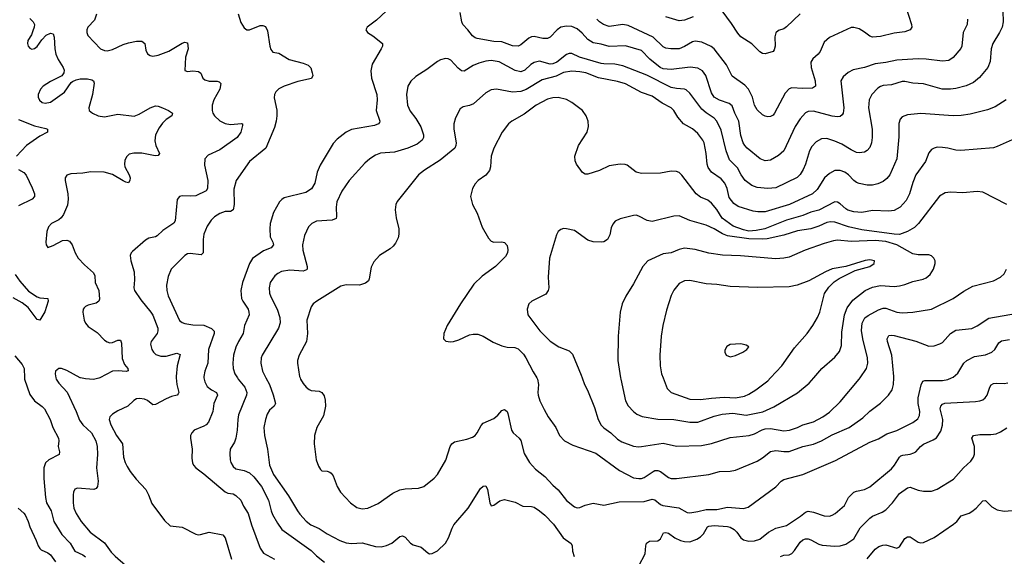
# Model space of a CAD drawing. Header units: inches. Extents: x 884691 to 1028259, y 526745 to 653629.
# Tile 194 of 241: x 980800 to 988131, y 628672 to 632666. Entities that reach past the tile are written whole.
import ezdxf

# ---------------------------------------------------------------- set-up
doc = ezdxf.new("R2010")
doc.units = ezdxf.units.IN
doc.header["$MEASUREMENT"] = 0
doc.layers.add('A9682', color=7, linetype='Continuous')
doc.layers.add('A9683', color=7, linetype='Continuous')

msp = doc.modelspace()

# ---------------------------------------------------------------- linework, layer by layer
at = {"layer": 'A9682', "color": 6}
for points, elevation in [([(980835.4, 630000), (980835.8, 629990), (980875, 629875), (980908.9, 629830), (980967.6, 629787.6), (980983.1, 629770), (981027.2, 629690), (981046.7, 629630), (981089.5, 629550), (981091.9, 629530), (981085.6, 629490), (981095.4, 629450), (981094.3, 629430), (981017.1, 629390), (980991.5, 629368.5), (980979.3, 629330), (980979.3, 629250), (980991.3, 629110), (981000.1, 629070), (981033.8, 629010), (981054.8, 628930), (981114.1, 628834.1), (981175.3, 628770), (981210.9, 628710.9), (981270, 628682.5), (981288.4, 628668.4)], 2600), ([(981068.2, 630000), (981070, 629989.6), (981090, 629959.9), (981153.7, 629893.7), (981219.5, 629750), (981244.3, 629684.3), (981270, 629650.6), (981335.4, 629590), (981366.5, 629530), (981376.8, 629490), (981379.9, 629430), (981371.8, 629330), (981382.8, 629230), (981379.6, 629190), (981370, 629175.2), (981350.9, 629169.1), (981230, 629179.5), (981209.3, 629170.7), (981199.5, 629150), (981196.7, 629130), (981197.3, 629070), (981203.4, 629030), (981219, 628990), (981257.6, 628930), (981324.4, 628850), (981430, 628772.4), (981481.3, 628701.3), (981510, 628671.7), (981586.3, 628606.3)], 2700), ([(981396.3, 630000), (981390, 629996.7), (981350, 629987.7), (981290, 629991.8), (981252.4, 630000)], 2700), ([(981964.6, 630000), (981969.4, 629950), (981983.8, 629890), (981980.2, 629879.8), (981971.1, 629870), (981930, 629860.5), (981890, 629844.5), (981810, 629801), (981790, 629799.7), (981751.1, 629831.1), (981730, 629840.9), (981692.8, 629847.2), (981670, 629843.7), (981648.4, 629831.6), (981605.5, 629790), (981530, 629754.9), (981490.1, 629730), (981471.9, 629710), (981466.7, 629690), (981479, 629650), (981520.9, 629570), (981564.3, 629510), (981572.5, 629410), (981583.9, 629370), (981598.9, 629338.9), (981622, 629302), (981666.4, 629246.4), (981738.8, 629170), (981759.8, 629130), (981784.5, 629064.5), (981877.8, 628937.8), (981918.8, 628898.8), (982010, 628887.7), (982110, 628835.8), (982130, 628831.5), (982146.5, 628833.5), (982210, 628852.4), (982312.4, 628832.4), (982328.8, 628808.7), (982376.1, 628650)], 2800), ([(982171.4, 630000), (982176.9, 629970), (982196.1, 629936.1), (982227.2, 629910), (982264.8, 629890), (982273.5, 629870), (982245.2, 629810), (982236.9, 629750), (982205.3, 629670), (982188.6, 629651.4), (982170, 629639.8), (982098, 629610), (982080.4, 629590), (982072.5, 629570), (982070.5, 629550), (982084.7, 629470), (982082.2, 629402.2), (982086.1, 629366.1), (982092.8, 629350), (982110.1, 629330), (982170, 629286), (982330, 629150.4), (982350, 629141.5), (982390, 629137.5), (982410, 629125.2), (982445.2, 629090), (982465, 629045), (982499.8, 628990), (982524.9, 628904.9), (982590, 628731.7), (982613.9, 628693.9), (982696.5, 628650)], 2900), ([(982421.1, 630000), (982427.3, 629990), (982475.3, 629930), (982489.8, 629890), (982488.8, 629870), (982430, 629723.9), (982423, 629690), (982419.1, 629610), (982408, 629552), (982398.1, 629521.9), (982366.9, 629470), (982363.2, 629436.8), (982365.6, 629390), (982371.4, 629370), (982390, 629340.8), (982410, 629322.9), (982470, 629310), (982510, 629291.7), (982542.1, 629262), (982600.3, 629190), (982652.5, 629090), (982670.9, 629010), (982682.3, 628982.3), (982718.1, 628918.1), (982752.2, 628872.2), (982970, 628715.8), (983010, 628675.8), (983070, 628626.7)], 3000), ([(982633.3, 630000), (982659.2, 629950), (982687.7, 629872.3), (982704.7, 629810), (982694.3, 629790), (982660.7, 629759.3), (982642.2, 629730), (982629.2, 629690), (982618.4, 629630), (982621.8, 629570), (982645.3, 629470), (982660.8, 629350), (982690, 629281.7), (982801.9, 629121.9), (982867, 629010), (982885.6, 628985.6), (982932.7, 628932.7), (982966.5, 628906.5), (983030, 628877.5), (983090, 628838.4), (983183.4, 628790), (983230, 628772.4), (983270, 628767.1), (983350, 628772.5), (983450, 628744.5), (983490, 628743.1), (983530, 628751.5), (983570, 628768.1), (983630, 628818.4), (983650, 628823.4), (983670, 628815.1), (983710, 628770.1), (983730, 628755.7), (983790, 628738.8), (983837.7, 628697.7), (983850, 628690.7), (983870, 628691.6), (983910, 628713), (983970, 628770.5), (983992.2, 628807.8), (984018.9, 628881), (984033, 628907), (984137.7, 629030), (984230, 629176.9), (984250, 629194.6), (984270, 629196), (984283.4, 629170), (984301.4, 629070), (984310, 629047), (984330, 629052.7), (984374.5, 629085.5), (984410, 629095.1), (984490, 629073.6), (984545.6, 629045.6), (984610, 629043.2), (984630, 629037), (984670, 629010), (984710, 628977.3), (984774.2, 628910), (984846.3, 628810), (984906.6, 628766.6), (984914.2, 628750), (984915.5, 628710), (984927, 628670)], 3100), ([(982886.8, 630000), (982890.1, 629990), (982910, 629957.7), (982931.6, 629931.6), (982953.8, 629913.8), (982970, 629907), (983030, 629901.9), (983050, 629890.1), (983065.7, 629865.7), (983075, 629835), (983075.7, 629790), (983061.7, 629718.3), (983011.9, 629630), (982993.9, 629570), (982993.2, 629510), (983008.2, 629390), (983023.3, 629343.2), (983038.4, 629318.4), (983050, 629308.9), (983090, 629305.8), (983110, 629298), (983118, 629290), (983133.7, 629270), (983163.1, 629190), (983187.3, 629150), (983262.2, 629070), (983310, 629036), (983350, 629024.6), (983390.9, 629030), (983470, 629064), (983579, 629141), (983630, 629166.8), (983670, 629174.2), (983770, 629179), (983810, 629191.2), (983886.3, 629253.7), (983910, 629281.1), (983972.4, 629387.6), (984005.3, 629490), (984017.5, 629510), (984036.9, 629523.1), (984130, 629542.3), (984170, 629558.1), (984190, 629571.9), (984205.4, 629590), (984235.1, 629644.8), (984250, 629662.2), (984330, 629697.9), (984359, 629721), (984390, 629756.9), (984410, 629764), (984429.2, 629749.2), (984434.9, 629734.9), (984462.1, 629610), (984473.9, 629590), (984518.8, 629550), (984530, 629533.4), (984556.3, 629436.3), (984595.1, 629370), (984640.1, 629320.1), (984710, 629266.7), (984770, 629201.1), (984810, 629165.4), (984870, 629087.2), (984930, 629038.7), (984950, 629032.9), (984970, 629035.3), (985010, 629053.2), (985070, 629066.5), (985150, 629053.3), (985262.9, 629077.1), (985450, 629078.7), (985510, 629097.6), (985530, 629092.6), (985570, 629057.6), (985588.9, 629048.9), (985708.7, 629031.3), (985770, 628997.9), (985790, 628995.8), (985850, 629004.3), (985910, 629019.5), (985990, 629020.1), (986070, 629036.8), (986190, 629028.4), (986223.8, 629036.2), (986430, 629189.8), (986469.8, 629230.2), (986490, 629242.7), (986630, 629280.9), (986874.7, 629385.3), (987130, 629521.6), (987194.6, 629545.4), (987256.6, 629583.4), (987330, 629606.9), (987450, 629666.6), (987486.3, 629693.7), (987500.5, 629719.5), (987501, 629750), (987488.9, 629810), (987489.6, 629850), (987510.9, 629949.1), (987524, 629976), (987539.9, 629980.1), (987670, 629981.2), (987710, 629988.6), (987738.4, 630000)], 3200), ([(984650.3, 630000), (984656.4, 629990), (984663.3, 629950), (984657.2, 629890), (984659.1, 629870), (984672.2, 629830), (984703.8, 629763.8), (984734.5, 629710), (984792.3, 629630), (984820.1, 629570), (984857.3, 629530), (984918.1, 629498.1), (985090, 629439.9), (985266.1, 629310), (985370, 629256.9), (985410, 629249.7), (985430, 629251.3), (985450, 629258.9), (985516, 629304), (985530, 629310.3), (985550, 629310.9), (985570, 629303.8), (985630, 629257.9), (985650.5, 629249.5), (985690, 629249.5), (985930, 629281), (986010, 629302.7), (986090, 629305.5), (986130, 629311.8), (986290, 629379), (986330, 629403.9), (986390, 629450.6), (986430, 629459), (986490, 629451.2), (986530, 629452.1), (986630, 629488), (986710, 629506.3), (986770.1, 629529.9), (986850, 629576.8), (986975.3, 629630), (987078.2, 629701.8), (987130, 629752.5), (987209.6, 629810.4), (987269.8, 629870.2), (987295.7, 629910), (987307, 629950), (987308.5, 630000)], 3300), ([(984987.1, 630000), (985004.1, 629950), (985027.3, 629907.3), (985080.3, 629780.3), (985107.9, 629690), (985130, 629648), (985148.5, 629628.5), (985201.8, 629590), (985250, 629544.3), (985282.7, 629522.7), (985370, 629490.3), (985406.5, 629486.5), (985430, 629489.3), (985590, 629514.4), (985690, 629492.6), (985876.2, 629496.2), (985951, 629511), (986090, 629556.1), (986230.6, 629570), (986270, 629583), (986326.9, 629613.1), (986350, 629619.5), (986390, 629622.4), (986490, 629605.6), (986532.5, 629610), (986590, 629629.5), (986630, 629649.8), (986710, 629673.2), (986781, 629710), (986830, 629745.2), (986910, 629822.1), (987050.2, 629990), (987057.2, 630000)], 3400), ([(985273.6, 630000), (985275.2, 629990), (985309.6, 629830), (985330, 629792.5), (985370, 629748.4), (985394, 629730), (985433.3, 629713.3), (985550, 629691.9), (985670, 629689.2), (985789.1, 629669.1), (985850, 629669.7), (985970, 629714.2), (986030, 629730.3), (986110, 629737.1), (986210, 629721.5), (986332, 629748), (986415.7, 629784.3), (986591.6, 629888.4), (986678.7, 629961.3), (986712.1, 630000)], 3500), ([(985589.9, 630000), (985620.6, 629920.6), (985649.5, 629890), (985790, 629842.4), (985870, 629838), (985950, 629848.4), (986044.5, 629855.5), (986130, 629851.1), (986195.5, 629864.5), (986230, 629878.3), (986280.9, 629910), (986370, 629978.6), (986390.3, 630000)], 3600), ([(985410, 628600.5), (985455.8, 628690), (985461.8, 628750), (985468, 628770), (985490, 628783.3), (985550, 628786.3), (985570, 628802.8), (985593.5, 628846.5), (985610, 628849.8), (985630, 628844.1), (985678, 628810), (985720.4, 628790), (985750, 628781.1), (985790, 628779.8), (985840.7, 628799.3), (985870, 628816.8), (985890, 628837.7), (985920.7, 628890), (985930, 628896.3), (985970, 628901.4), (986070, 628893.7), (986090, 628888.4), (986118.4, 628870), (986139.4, 628850), (986168.6, 628808.5), (986190, 628793.9), (986230, 628784.8), (986270, 628785.6), (986310, 628798.5), (986374.3, 628850), (986430, 628882), (986510, 628901.2), (986613.2, 628970), (986650, 628999.9), (986670, 629007.7), (986710, 629000.8), (986790, 628972), (986829, 628971), (986850, 628977.5), (986871.7, 628990), (986939.9, 629050), (986970.9, 629110), (987010, 629147.9), (987030, 629157.1), (987090, 629169.8), (987130, 629189.4), (987290, 629323.9), (987314.2, 629350), (987349.9, 629409.9), (987361, 629419), (987374.5, 629425.5), (987430, 629431.9), (987458.3, 629441.7), (987471.1, 629448.9), (987507.7, 629490), (987530, 629506.1), (987601.8, 629538.2), (987626.2, 629553.8), (987657.7, 629602.3), (987671.1, 629648.9), (987672.8, 629690), (987654.5, 629770), (987659.6, 629790), (987670, 629803), (987688.7, 629811.3), (987915.6, 629824.4), (987950, 629828.8), (987970, 629836.4), (987988.7, 629851.3), (988002.4, 629870), (988022.2, 629930), (988032.5, 629947.5), (988050, 629956.8), (988070, 629959.9), (988130, 629957.5), (988156.8, 629963.2)], 3100), ([(986465.3, 628670), (986490, 628679.4), (986530, 628683.5), (986550, 628693.2), (986570, 628715.4), (986610, 628775.7), (986630, 628792.9), (986650, 628801.9), (986670, 628801.6), (986690, 628795.1), (986750, 628762.3), (986775.3, 628755.3), (986870, 628747.2), (986910, 628750.4), (986950, 628762.4), (987010, 628802.8), (987057, 628883), (987130, 628955.6), (987150, 628970.7), (987220.8, 628999.2), (987250, 629017.9), (987299.3, 629070), (987350, 629137.9), (987410, 629180.2), (987430, 629185.9), (987490, 629164.2), (987530, 629155.5), (987590, 629157.2), (987630, 629171.9), (987753.2, 629246.8), (987826.7, 629330), (987881, 629379), (987902.5, 629410), (987908.2, 629431.8), (987908.4, 629490), (987889.3, 629550), (987902.4, 629570), (987950, 629578.5), (988030, 629577.7), (988070, 629584.1), (988102.2, 629597.8), (988150, 629627.1)], 3000), ([(987110, 628651.8), (987170, 628724), (987196.2, 628743.8), (987225.4, 628754.6), (987250, 628756.1), (987330, 628730.9), (987350, 628740.8), (987390, 628803), (987410, 628817.7), (987430, 628817.2), (987490, 628776), (987510, 628770.9), (987530, 628774.3), (987610, 628810.5), (987753.4, 628910), (987777.3, 628930), (987810, 628972.9), (987870, 628992.3), (987890, 629004.3), (987921.3, 629030), (987970, 629085.1), (987990, 629087.8), (988038.7, 629038.7), (988078, 629018), (988130, 629006.5), (988190, 629013.6)], 2900), ([(980788.8, 629030), (980830, 628993.7), (980839.2, 628979.2), (980862, 628930), (980874.1, 628890), (980923.3, 628790), (980936.6, 628750), (980949.4, 628729.4), (980960.6, 628720.6), (981010, 628698), (981030, 628683.5), (981066.3, 628630)], 2500)]:
    msp.add_lwpolyline(points, dxfattribs=dict(at, elevation=elevation))
at = {"layer": 'A9683', "color": 6}
for points, elevation in [([(982426.2, 632710), (982445.8, 632645.8), (982470, 632605.8), (982490, 632591.8), (982510, 632591.3), (982590, 632622.7), (982610, 632624), (982630, 632614.7), (982644.3, 632584.3), (982660.9, 632470), (982670, 632444.2), (982685.5, 632425.5), (982730, 632415.7), (982806.3, 632370), (982910, 632342.7), (982948, 632328), (982966.6, 632306.6), (982978.2, 632270), (982982.1, 632250), (982971.9, 632228.1), (982870, 632206.1), (982768.9, 632171.1), (982728.2, 632151.8), (982706.3, 632130), (982697.4, 632110), (982694.6, 632085.4), (982713.1, 631993.1), (982714.8, 631950), (982709.6, 631910), (982695.8, 631864.2), (982631.4, 631708.6), (982510.4, 631610), (982410.7, 631470), (982395, 631405), (982395.5, 631290), (982388.4, 631251.6), (982370, 631238.8), (982330, 631238), (982290, 631223.3), (982250, 631197.5), (982225.4, 631174.6), (982194.6, 631130), (982171.4, 631070), (982165.5, 631030), (982166.1, 630930), (982150, 630915.5), (982070, 630926.4), (982050, 630922.3), (982029, 630911), (981927.5, 630810), (981904.8, 630755.2), (981892.7, 630690), (981894.5, 630650), (981905.7, 630610), (981990, 630428), (982010, 630410.9), (982030, 630404.6), (982090, 630393.8), (982171.7, 630391.7), (982228, 630368), (982247.8, 630347.8), (982248.4, 630330), (982206.3, 630210), (982200.5, 630110), (982177.9, 630050), (982169.6, 630009.6), (982171.4, 630000)], 2900), ([(983528.2, 632730), (983457.2, 632662.8), (983385.7, 632610), (983375.8, 632590), (983388.4, 632570), (983430, 632545.3), (983500.2, 632490), (983501.5, 632470), (983491.8, 632450), (983425, 632335), (983415.3, 632284.7), (983420.2, 632230), (983459.4, 632110), (983461.7, 632070), (983454.6, 631990), (983480.9, 631910), (983478.3, 631901.7), (983471.6, 631890), (983440.5, 631879.5), (983270, 631847.7), (983231.4, 631828.6), (983163, 631777), (983134.4, 631745.6), (983036, 631584), (983014.3, 631530), (982997, 631450), (982971.8, 631408.2), (982930, 631378.5), (982770, 631339.8), (982751.3, 631328.7), (982733.3, 631310), (982690.2, 631229.8), (982663.8, 631150), (982661, 631110), (982665.5, 631050), (982684.9, 631010), (982688.6, 630990), (982672.1, 630967.9), (982613.9, 630946.1), (982532.3, 630887.7), (982509.5, 630850.5), (982458.1, 630710), (982447, 630650), (982451.6, 630591.6), (982460.2, 630570), (982500.1, 630510), (982506.9, 630490), (982507.5, 630470), (982473.5, 630390), (982464.7, 630330), (982428.8, 630270), (982410, 630228.7), (982391.9, 630168.1), (982387.1, 630110), (982390.2, 630070), (982402.3, 630030), (982421.1, 630000)], 3000), ([(988119.8, 632730), (988121.5, 632650), (988114.1, 632610), (988094.9, 632570), (988044.6, 632490), (988034, 632450), (988024.7, 632355.3), (988007.9, 632310), (987945.2, 632234.8), (987902.2, 632197.8), (987847, 632173), (987770, 632154.2), (987730, 632148.5), (987668, 632148.1), (987530, 632187.4), (987450, 632192.9), (987390, 632205.6), (987370, 632205), (987290, 632181.7), (987230, 632175.5), (987210, 632169.5), (987190, 632156.6), (987145.5, 632110), (987124.9, 632070), (987120.9, 632010), (987147.4, 631850), (987148, 631790), (987142.3, 631750), (987130, 631715.3), (987110, 631691.5), (987090, 631681), (987050, 631674.6), (987030, 631678.1), (986990, 631696.5), (986920.5, 631740.5), (986870, 631762.9), (986810, 631782.5), (986770, 631778), (986730, 631757.3), (986698.2, 631721.8), (986681.6, 631690), (986651.6, 631590), (986634.5, 631550), (986610, 631512.7), (986588.1, 631491.9), (986430, 631415.5), (986370, 631408.4), (986290, 631416.7), (986250, 631431.4), (986202.1, 631470), (986171.6, 631510), (986143.4, 631563.4), (986083.8, 631623.8), (986058.8, 631690), (986022.7, 631842.7), (985990, 631910.6), (985971.8, 631931.8), (985910, 631973.7), (985879.9, 631999.9), (985790, 632119.3), (985763.2, 632143.2), (985748.9, 632148.9), (985690, 632153), (985650, 632161.4), (985470, 632254.1), (985290, 632323.6), (985230, 632335), (985150, 632336.8), (985130, 632341), (984966.8, 632386.8), (984910, 632414), (984890, 632415.4), (984870, 632407.5), (984798.4, 632350), (984770, 632338), (984750, 632335.9), (984670, 632356.2), (984630, 632348.1), (984606.5, 632333.5), (984561.1, 632290), (984530, 632277), (984490, 632287.4), (984370, 632351.5), (984310, 632361.9), (984270, 632357.6), (984217.4, 632342.6), (984175.5, 632324.5), (984110, 632284), (984090, 632285.6), (984064.2, 632304.2), (984010, 632365.9), (983990, 632375.5), (983970, 632376.4), (983933.5, 632366.5), (983910, 632354.8), (983830, 632294.8), (983750, 632243.9), (983711.5, 632208.5), (983689.1, 632170), (983680.6, 632110), (983688, 632030), (983705.8, 631985.8), (983750.2, 631930.2), (983787.3, 631867.3), (983807.4, 631810), (983806.2, 631790), (983796.8, 631770), (983759.5, 631740.5), (983690, 631709), (983590, 631680.7), (983486.9, 631673.1), (983450, 631658.4), (983406.3, 631630), (983370, 631598.1), (983253.5, 631470), (983197.4, 631390), (983162.1, 631310), (983157.2, 631270), (983159.6, 631200.4), (983155, 631185), (983126.5, 631173.5), (983010, 631167.4), (982975.1, 631150), (982950, 631123.4), (982919.6, 631060.4), (982904.9, 630990), (982908.8, 630950), (982939.9, 630830), (982940.3, 630810), (982936.3, 630803.7), (982910, 630793.8), (982810, 630800.3), (982750, 630790.9), (982722.4, 630777.6), (982700.1, 630759.9), (982665.8, 630710), (982657.5, 630670), (982660.7, 630630), (982670, 630602.5), (982717.5, 630510), (982735.6, 630450), (982738.7, 630410), (982725.5, 630370), (982604.7, 630170), (982598, 630150), (982594.2, 630110), (982607.4, 630050), (982633.3, 630000)], 3100), ([(987855.8, 632670), (987854.2, 632630), (987824.4, 632570), (987814.7, 632470), (987808.1, 632451.9), (987750, 632384.9), (987717.1, 632362.9), (987670, 632356.1), (987550, 632371.8), (987490, 632374), (987330, 632365.1), (987250, 632347.4), (987170, 632338.3), (987090, 632311.3), (987006.6, 632293.4), (986967.2, 632272.8), (986930, 632241.3), (986914.6, 632210), (986935.7, 632010), (986931, 631970), (986923.2, 631956.8), (986910, 631946.5), (986890, 631942.6), (986850, 631948.4), (986710, 631984), (986670, 631982.4), (986650, 631972.5), (986610.9, 631929.1), (986574.8, 631870), (986488.5, 631690), (986450, 631655.7), (986390, 631621.6), (986350, 631615.7), (986312.6, 631630), (986217, 631710), (986199.5, 631730), (986187.4, 631750), (986170, 631803), (986153.1, 631910), (986124.5, 631970), (986104.9, 632024.9), (986083.1, 632043.1), (986010, 632067.1), (985970, 632090.2), (985950, 632120.6), (985909.6, 632250), (985884.3, 632284.3), (985850, 632306), (985792.4, 632312.4), (985650, 632295), (985590, 632300.1), (985567.6, 632310), (985492.7, 632372.7), (985430, 632436.6), (985310, 632471.7), (985190, 632466.8), (985130, 632484.6), (985070, 632493.2), (985030, 632518.1), (984986.8, 632566.8), (984950, 632599), (984910, 632615.2), (984870, 632616.9), (984830, 632609.6), (984801.2, 632590), (984750, 632535.7), (984730, 632525.8), (984694.1, 632525.9), (984630, 632540.5), (984610, 632538.1), (984590, 632528.2), (984530, 632478.1), (984510, 632469.3), (984470, 632472.7), (984390, 632502.1), (984330, 632503.9), (984205.1, 632525.1), (984190, 632530.2), (984170, 632546.7), (984137.2, 632590), (984099, 632630), (984091.1, 632650), (984079.6, 632719.6)], 3000), ([(987394.6, 632770), (987440.7, 632630), (987443.4, 632610), (987430.9, 632590), (987390, 632576.5), (987310, 632565.7), (987210, 632541.2), (987150, 632535.9), (987130, 632542.7), (987090, 632574.4), (987050, 632597.3), (987011.6, 632608.4), (986990, 632608.8), (986830, 632534.4), (986790, 632499.7), (986759.9, 632430), (986744.3, 632410), (986704.7, 632375.3), (986690.9, 632350), (986693.4, 632310), (986722, 632210), (986725.1, 632170), (986702.8, 632157.2), (986630, 632154.3), (986550, 632159), (986528.3, 632151.7), (986499.8, 632120.2), (986421.1, 631970), (986410, 631956.3), (986390, 631944.4), (986370, 631942.4), (986350, 631947.1), (986330, 631958.9), (986290, 631995.7), (986271.3, 632030), (986257.2, 632090), (986227.1, 632150), (986199.3, 632179.3), (986105.2, 632245.2), (986063.2, 632330), (985970, 632448.8), (985947.2, 632467.2), (985878.8, 632498.8), (985830, 632505.4), (985810, 632500.1), (985750, 632466.2), (985710, 632450.3), (985648.5, 632448.5), (985610, 632453.9), (985590, 632465), (985515.2, 632535.2), (985330, 632623.5), (985290, 632629.4), (985190, 632616.4), (985146.7, 632630), (985115.8, 632650), (985096, 632670)], 2900), ([(986610.7, 632709.3), (986510, 632611.9), (986490, 632598.8), (986450, 632584.9), (986430.6, 632569.4), (986422.4, 632537.6), (986425.1, 632470), (986418.5, 632441.5), (986409.6, 632430.4), (986350, 632412.9), (986330, 632414.7), (986310, 632426.6), (986250, 632486.7), (986170, 632539.4), (986146.2, 632566.2), (986098.8, 632638.8), (986030, 632730.8)], 2800), ([(980874.2, 632674.2), (980899.7, 632650), (980909.1, 632630), (980908.2, 632610), (980898.1, 632581.9), (980886.7, 632553.3), (980860.5, 632510), (980858.5, 632490), (980863.6, 632470), (980875, 632455), (980890, 632446.9), (980910, 632450.7), (980930, 632467.3), (980964.9, 632515.1), (980997.9, 632550), (981030, 632566), (981050, 632560.9), (981055.6, 632535.6), (981060.4, 632450), (981068.4, 632410), (981085.3, 632370), (981122.9, 632310), (981129.7, 632290), (981129.1, 632270), (981112.3, 632247.7), (981030, 632207.2), (980974.5, 632170), (980955, 632150), (980937.6, 632110), (980937.5, 632090), (980946.6, 632066.6), (980966.5, 632050), (980990, 632044.4), (981030, 632052.7), (981133.2, 632126.8), (981182.4, 632197.6), (981193.4, 632206.6), (981220.6, 632219.4), (981250, 632225.8), (981304.7, 632224.7), (981337.9, 632217.9), (981350, 632210.5), (981353.3, 632193.3), (981342.1, 632110), (981313.9, 632010), (981315.9, 631990), (981342.6, 631970), (981383.8, 631950), (981430, 631942), (981530, 631962.7), (981651.1, 631948.9), (981690, 631962.1), (981770, 632010.4), (981810, 632023.8), (981830, 632022.2), (981863.2, 632010), (981906.7, 631990), (981937.1, 631970), (981933, 631950), (981890, 631923.3), (981863, 631897), (981838, 631862), (981811.7, 631810), (981804.9, 631764.9), (981812.4, 631730), (981839.4, 631670), (981830, 631656.1), (981807.7, 631652.3), (981710, 631672.2), (981650, 631673.5), (981615.6, 631664.4), (981594.4, 631645.6), (981582.8, 631617.2), (981580.4, 631590), (981583.6, 631570), (981615.7, 631510), (981621.6, 631490), (981620.5, 631470), (981610, 631452.5), (981590, 631455.7), (981570, 631465.3), (981490, 631513.1), (981428.1, 631531.9), (981330, 631533.1), (981270, 631524.2), (981180.9, 631519.1), (981150, 631508.7), (981138.4, 631490), (981137.1, 631470), (981158.4, 631370), (981159.9, 631330), (981154.4, 631285.6), (981124.6, 631215.4), (981108.5, 631191.5), (981090, 631177), (981036.6, 631150), (981014.7, 631125.3), (981001.8, 631090), (980995.4, 631010), (980997.1, 630990), (981010, 630970.3), (981050, 630984.1), (981118.1, 631021.9), (981150, 631025.5), (981170, 631017.7), (981190, 630990.7), (981212.1, 630930), (981235.9, 630890), (981281.7, 630841.7), (981350, 630780.8), (981358.6, 630758.6), (981362.6, 630710), (981390, 630650), (981394.5, 630585.5), (981389.6, 630570), (981370, 630556.1), (981310, 630541.5), (981289.1, 630530.9), (981279.9, 630520.1), (981273.1, 630510), (981269.2, 630490), (981280.1, 630430), (981290, 630406.8), (981310, 630381.8), (981376.5, 630336.5), (981430, 630281.1), (981450, 630266.9), (981470, 630261.7), (981490, 630264.2), (981530, 630279.6), (981550, 630280.1), (981557.3, 630257.3), (981562.8, 630142.8), (981580.5, 630100.5), (981604.6, 630070), (981606.6, 630053.4), (981591.6, 630048.4), (981532.7, 630052.7), (981490, 630049), (981396.3, 630000)], 2700), ([(981372.6, 632707.4), (981356.9, 632663.1), (981307, 632610), (981300.1, 632590), (981299.6, 632570), (981307.6, 632547.6), (981400.1, 632450), (981430, 632436), (981450, 632435.3), (981490, 632443.4), (981570, 632480.9), (981610, 632494.5), (981670, 632506.4), (981710, 632506.2), (981730.9, 632490), (981739, 632439), (981750, 632412.4), (981770, 632398.8), (981790, 632394.7), (981830, 632401.4), (981910, 632431.1), (982010, 632490.9), (982030, 632497.8), (982050, 632492.8), (982053, 632450), (982033.8, 632386.2), (982030, 632288.2), (982050, 632279.4), (982090, 632284.7), (982130, 632279.3), (982147.5, 632267.5), (982163.4, 632230), (982177.9, 632218), (982209.3, 632209.3), (982270, 632209.4), (982284.4, 632204.4), (982297.2, 632190), (982288.7, 632150), (982246, 632070), (982233.8, 632030), (982231.9, 631990), (982237.7, 631970), (982250.3, 631950.2), (982290, 631913.7), (982330, 631893.7), (982370, 631886.9), (982450, 631894.3), (982458.3, 631890), (982459, 631879), (982446.2, 631830), (982418.3, 631790), (982290, 631696.6), (982203, 631657), (982178.3, 631630), (982176.2, 631583.8), (982200.3, 631470), (982198.1, 631410), (982188, 631392), (982110, 631355.9), (982071.8, 631351.8), (982010, 631355.4), (981988.9, 631350), (981973.2, 631326.8), (981957.6, 631170), (981947.4, 631152.6), (981864.3, 631095.7), (981823.2, 631056.8), (981810, 631049.5), (981761.2, 631038.8), (981735.4, 631024.6), (981638.6, 630941.4), (981629.1, 630930), (981622, 630910), (981627.4, 630870), (981651.8, 630790), (981654.8, 630730), (981649.2, 630670), (981655.3, 630650), (981701.5, 630581.5), (981776.9, 630490), (981790, 630466.9), (981827.4, 630370), (981829.1, 630350), (981823.7, 630330), (981779.6, 630270), (981773.3, 630250), (981782.4, 630210), (981795.6, 630190), (981813.7, 630173.7), (981850, 630160.6), (981890, 630161), (981970, 630183.5), (981993.7, 630173.7), (981971.7, 630090), (981963.7, 630010), (981964.6, 630000)], 2800), ([(985813.3, 632686.6), (985750, 632662.7), (985710, 632658.1), (985610, 632687.4)], 2800), ([(988146, 632070), (988063.3, 632016.7), (988005.6, 631994.4), (987876.1, 631963.9), (987810, 631954), (987750, 631951.2), (987510, 631967.5), (987410, 631956.7), (987370, 631942.2), (987355.4, 631924.6), (987346.6, 631893.4), (987345.5, 631794.5), (987330, 631630), (987278.1, 631510), (987256.9, 631483.1), (987230, 631462.6), (987190, 631444.7), (987150, 631434.4), (987110, 631435.5), (987050, 631447.8), (987030, 631454.3), (987010, 631468.3), (986970.7, 631510.6), (986944.7, 631530), (986910, 631544.1), (986870, 631544.4), (986830, 631522.2), (986792.9, 631490), (986737.8, 631402.2), (986702, 631370), (986530.9, 631290), (986350, 631236.2), (986295.1, 631235.1), (986259.8, 631239.8), (986150, 631275.9), (986116.8, 631296.8), (986083.3, 631343.3), (986068.3, 631410), (986050, 631450.4), (986021.6, 631481.6), (985951.7, 631531.7), (985926.8, 631566.8), (985918.7, 631590), (985911.8, 631670), (985896.1, 631750), (985886.2, 631770), (985850, 631817.8), (985810, 631854.2), (985742.4, 631890), (985700.9, 631940.9), (985670.2, 631990), (985650, 632009.2), (985583.8, 632043.8), (985510, 632097.4), (985430, 632124.8), (985310, 632188.1), (985250, 632206.7), (985110, 632234.2), (985013.9, 632270), (984970, 632278.1), (984910, 632281.8), (984850, 632272.3), (984793.6, 632246.4), (984690, 632218.9), (984570, 632145.3), (984530, 632131.2), (984470, 632127.3), (984350.2, 632149.8), (984310, 632143.7), (984270, 632121.9), (984179.3, 632040.7), (984150, 632028.2), (984102.4, 632017.6), (984078.7, 632001.3), (984045.5, 631934.5), (984033, 631890), (984031.8, 631850), (984050, 631750), (984048, 631730), (984038.4, 631710), (983930, 631619.5), (983815, 631545), (983769.6, 631510), (983610, 631313.6), (983599.2, 631290), (983595.3, 631250), (983603.7, 631190), (983622.5, 631110), (983623.5, 631070), (983617, 631043), (983597.4, 631002.6), (983580.3, 630979.7), (983559.1, 630960.9), (983478.9, 630910), (983435.4, 630864.6), (983416.5, 630823.5), (983402.7, 630737.3), (983396.7, 630723.3), (983374.9, 630705.1), (983330.1, 630689.9), (983230, 630693.2), (983190, 630682.1), (983011.1, 630570), (982985.6, 630550), (982970.5, 630529.5), (982937, 630430), (982942.4, 630330), (982936.2, 630270), (982881.1, 630170), (982869.1, 630130), (982868.8, 630110), (982883.5, 630010), (982886.8, 630000)], 3200), ([(988190, 631772.1), (988078.7, 631721.3), (988050, 631712.8), (987807.3, 631692.7), (987770, 631694.3), (987710, 631710.2), (987670, 631715.7), (987630, 631716), (987609.4, 631710.6), (987590, 631698.7), (987570, 631676), (987545, 631610), (987473.3, 631510), (987450, 631453.2), (987424.6, 631370), (987399.9, 631320.1), (987355.9, 631270), (987310, 631244.5), (987270, 631240.1), (987150, 631245.2), (987070, 631231.5), (987010, 631236.5), (986967.1, 631247.1), (986950, 631257.6), (986910, 631296.5), (986890, 631308.6), (986870, 631310.2), (986750, 631247.2), (986690, 631232.6), (986630, 631209.2), (986510, 631173.5), (986347.6, 631110), (986283.8, 631096.2), (986230, 631091.6), (986190, 631100.7), (986111, 631130), (986029.8, 631189.8), (985990, 631252.9), (985950, 631300.6), (985923.8, 631323.8), (985870, 631345.6), (985836, 631370), (985730, 631509.5), (985710, 631527.6), (985690, 631536.4), (985650, 631537.6), (985570, 631524), (985430, 631520.3), (985390, 631530.4), (985323.1, 631583.1), (985309, 631589), (985271.6, 631591.6), (985190, 631577.7), (985115.6, 631544.4), (985030, 631515.8), (985010, 631515.6), (984990, 631528.1), (984944.7, 631590), (984935.2, 631615.2), (984933.3, 631650), (984961.1, 631730), (985024, 631830), (985035.6, 631870), (985033.2, 631910), (985017.9, 631950), (984990.9, 631990.9), (984910, 632049.9), (984870, 632071.9), (984810, 632085.9), (984770, 632085.2), (984730, 632074.5), (984644.6, 632030), (984556.8, 631963.2), (984465, 631910), (984438.9, 631890), (984392.6, 631830), (984329.5, 631710.5), (984311.1, 631650), (984304.5, 631570), (984296.8, 631543.2), (984270.1, 631509.9), (984214.3, 631470), (984190, 631443.4), (984170.7, 631410), (984157.3, 631350), (984170.1, 631290), (984205.2, 631225.2), (984242.5, 631122.5), (984290, 631040.7), (984310, 631018.3), (984330, 631009.6), (984390, 631011.9), (984410, 631007.1), (984430, 630985.5), (984434, 630954), (984430.6, 630930), (984416, 630904), (984343.3, 630830), (984243, 630757), (984182.1, 630697.9), (984081, 630550), (983983.6, 630390), (983958.3, 630330), (983955.5, 630290), (983972.3, 630272.3), (984007.4, 630267.4), (984030, 630270.3), (984070, 630283.2), (984150, 630319.3), (984175.1, 630324.9), (984210, 630323.9), (984250, 630309.4), (984324.7, 630264.7), (984390, 630238.3), (984429.3, 630229.3), (984485.4, 630225.4), (984510, 630215.9), (984550, 630176.5), (984568.3, 630150), (984623.5, 630043.5), (984650.3, 630000)], 3300), ([(980790, 631924.1), (980910, 631875.9), (980995.2, 631855.2), (981005.5, 631850), (981007.4, 631830), (980950, 631798.5), (980850.7, 631730), (980776.9, 631650)], 2600), ([(980789.7, 631549.7), (980830, 631528.6), (980848.6, 631508.6), (980893.5, 631413.5), (980910, 631370), (980911, 631349), (980892.5, 631330), (980790, 631280.8)], 2600), ([(988150, 631289.3), (987970, 631381.6), (987930, 631387.5), (987822, 631378), (987730, 631383.3), (987690, 631377.5), (987648, 631352), (987491.7, 631150), (987461.2, 631118.8), (987411.2, 631088.8), (987350, 631067.5), (987311, 631069), (987070, 631102.9), (986970, 631125.1), (986870, 631159.1), (986837.5, 631162.5), (986810, 631156.5), (986750, 631128.7), (986690, 631109.5), (986590, 631093.1), (986490, 631062.5), (986364.6, 631035.4), (986330, 631032.1), (986230, 631035.4), (986070, 631056.9), (986032.3, 631072.3), (985970, 631109.7), (985910, 631136.8), (985790, 631171.9), (985710, 631206.8), (985670, 631203.1), (985510, 631163.3), (985471.2, 631171.2), (985410, 631204.5), (985390, 631209.9), (985369.4, 631209.4), (985270, 631182.5), (985234.7, 631165.3), (985215.5, 631144.5), (985204.5, 631115.5), (985194.8, 631065.2), (985176.1, 631030), (985150, 631013.1), (985130, 631009.5), (985070, 631012.8), (985030, 631026.1), (984930, 631095.9), (984870, 631109.5), (984850, 631110.8), (984830, 631105.2), (984810, 631088.3), (984796.3, 631063.7), (984744.6, 630890), (984735.4, 630750), (984739.4, 630670), (984735, 630650), (984716.2, 630623.8), (984612.3, 630570), (984590.2, 630550), (984577.2, 630510), (984582.1, 630470), (984673.7, 630350), (984750, 630273.1), (984812.8, 630230), (984890, 630202.2), (984916.6, 630176.6), (984980.2, 630020.2), (984987.1, 630000)], 3400), ([(986712.1, 630000), (986772.8, 630070), (986870, 630155.1), (986903.3, 630196.8), (986919.5, 630240.5), (986920.9, 630339.1), (986941.6, 630470), (986959.8, 630520.2), (987002.5, 630577.5), (987095.6, 630650), (987150, 630675.3), (987210, 630687.1), (987310, 630680.2), (987350, 630684), (987390, 630693.9), (987450, 630717.4), (987526.1, 630733.9), (987550, 630744.5), (987579.6, 630770), (987604.9, 630810), (987616.3, 630850), (987615.6, 630870), (987607.5, 630890), (987588.3, 630908.3), (987570, 630914.8), (987490, 630914.8), (987450, 630922.6), (987330, 630989.5), (987250, 631016.1), (987170, 631022.3), (986990, 631016.1), (986890, 631024.8), (986859.3, 631020.7), (986790, 631001.2), (986649.2, 630950.8), (986530, 630898), (986489.9, 630890.1), (986430, 630887), (986167.9, 630907.9), (986032.3, 630912.3), (985930, 630928.4), (985830, 630956.6), (985750, 630964.9), (985710, 630956.2), (985650, 630931.8), (985590, 630924), (985475.7, 630870), (985440.2, 630830), (985370, 630699.3), (985311.7, 630608.3), (985286.3, 630550), (985270.4, 630490), (985254.9, 630310), (985252.9, 630130), (985273.6, 630000)], 3500), ([(986390.3, 630000), (986475.7, 630090), (986570, 630223), (986663.4, 630330), (986706.4, 630390), (986741.3, 630450), (986758.6, 630490), (986792.5, 630627.5), (986824.5, 630675.5), (986864.6, 630715.4), (986900.2, 630739.8), (987021.7, 630798.3), (987130.8, 630830), (987162, 630850), (987165.6, 630870), (987130, 630877.8), (987094.1, 630874.1), (986951.3, 630828.7), (986850, 630811.9), (986798.6, 630790), (986676.7, 630723.3), (986589.7, 630690.3), (986530, 630678.1), (986293, 630673), (986090, 630679.3), (985990, 630694.5), (985910, 630700.8), (985790, 630725.6), (985750, 630721.3), (985710, 630701.8), (985670, 630653.5), (985650, 630613.3), (985615.9, 630504.1), (985588.9, 630390), (985576.8, 630310), (985567.1, 630170), (985569.1, 630089.1), (985578.3, 630030), (985589.9, 630000)], 3600), ([(987057.2, 630000), (987106, 630070), (987115.4, 630110), (987111.7, 630148.3), (987077.6, 630290), (987067.3, 630352.7), (987073.3, 630406.7), (987093.6, 630446.4), (987116.4, 630463.6), (987194.3, 630505.7), (987230, 630518.6), (987250, 630518.4), (987330, 630490), (987370, 630483.7), (987450, 630489.4), (987587.8, 630512.2), (987750.3, 630589.7), (987830, 630644.6), (987897.5, 630682.5), (988050, 630723.2), (988103.2, 630750), (988130, 630774.8), (988147.2, 630810)], 3400), ([(980766.5, 630770), (980800.5, 630720.5), (980865.9, 630645.9), (980930, 630603.1), (980950, 630595.5), (981009.4, 630589.4), (981012.8, 630570), (980987.5, 630492.5), (980950, 630429), (980930, 630433.9), (980863, 630523), (980818.9, 630558.9), (980750, 630595.8)], 2600), ([(987308.5, 630000), (987308.8, 630010), (987292.4, 630170), (987260.4, 630270), (987258.6, 630290), (987270, 630314.1), (987290, 630318.2), (987310, 630315.1), (987473.5, 630273.5), (987570, 630236.8), (987610, 630239.2), (987650, 630252.2), (987670, 630264.3), (987730, 630330.7), (987770, 630356), (987890, 630368.4), (987930, 630386), (988014.9, 630445.1), (988230, 630480.8)], 3300), ([(987738.4, 630000), (987750, 630004.7), (987786, 630034), (987830, 630109.3), (987851.8, 630128.2), (987910, 630158.3), (987990, 630171.3), (988038.2, 630190), (988061.1, 630210), (988090, 630261.4), (988110, 630276.2), (988170, 630285.5)], 3200), ([(980763.7, 630163.7), (980818.4, 630098.4), (980832.7, 630070), (980835.4, 630000)], 2600), ([(981252.4, 630000), (981250, 630000.5), (981150, 630053.7), (981110, 630069.6), (981090, 630068.9), (981066.6, 630050), (981063.2, 630030), (981068.2, 630000)], 2700)]:
    msp.add_lwpolyline(points, dxfattribs=dict(at, elevation=elevation))
at = {"layer": 'A9683', "color": 6, "elevation": 3700}
msp.add_lwpolyline([(986170, 630252.3), (986090, 630247), (986065.5, 630234.5), (986050, 630206), (986048.9, 630190), (986060.5, 630170), (986090, 630157.6), (986130, 630167.4), (986185.2, 630190), (986214, 630210), (986228, 630230), (986210, 630242)], close=True, dxfattribs=at)

doc.saveas('drawing.dxf')
